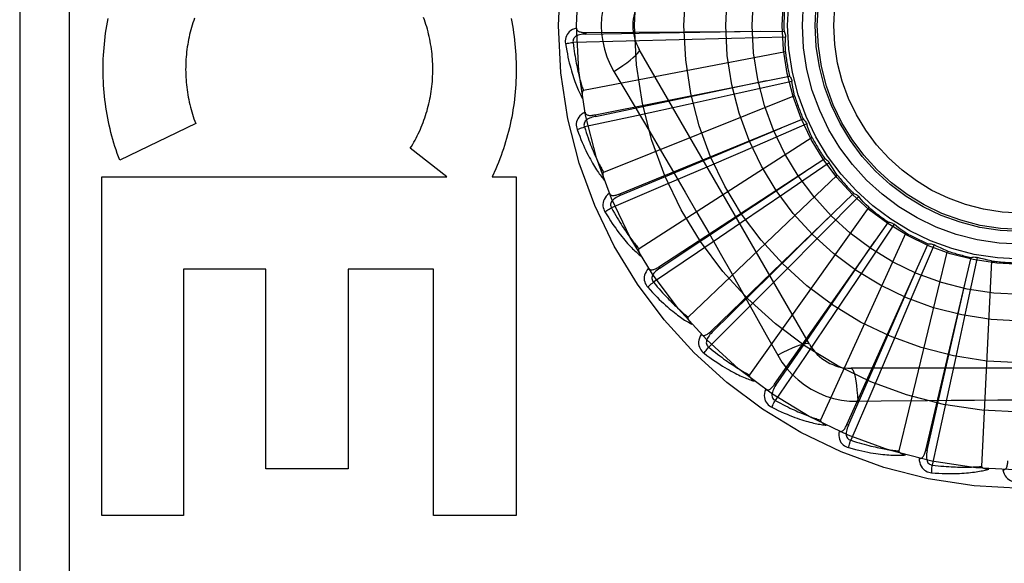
# Model space of a CAD drawing. Header units: inches. Extents: x 0 to 243, y 0 to 157.
# Tile 85 of 256: x 100.912 to 101.51, y 45.62 to 45.95. Entities that reach past the tile are written whole.
import ezdxf

# ---------------------------------------------------------------- set-up
doc = ezdxf.new("R2010")
doc.units = ezdxf.units.IN
doc.header["$LTSCALE"] = 13.357143
doc.header["$MEASUREMENT"] = 0
doc.linetypes.add('HIDDEN', pattern=[0.2, 0.1, -0.1])
doc.layers.add('RIGHTHAND_DOOR_ASSEMBLY', color=7, linetype='CONTINUOUS')

msp = doc.modelspace()

# ---------------------------------------------------------------- linework, layer by layer
at = {"layer": 'RIGHTHAND_DOOR_ASSEMBLY', "color": 8, "linetype": 'HIDDEN'}
for p, q in [((100.91223, 46.32145), (100.91223, 45.57145)), ((100.94223, 46.32145), (100.94223, 45.57145)), ((101.25617, 45.94211), (101.37652, 45.94292)), ((101.25617, 45.94211), (101.25618, 45.94115)), ((101.28067, 45.93681), (101.24838, 45.93609)), ((101.31285, 45.9376), (101.28067, 45.93681)), ((101.34463, 45.93843), (101.31285, 45.9376)), ((101.37741, 45.93935), (101.34463, 45.93843)), ((101.37736, 45.93046), (101.25465, 45.90681)), ((101.39202, 45.7527), (101.28858, 45.93187)), ((101.27324, 45.91841), (101.2805, 45.90624)), ((101.26177, 45.89212), (101.37979, 45.91569)), ((101.38135, 45.91236), (101.34933, 45.90525)), ((101.38298, 45.90362), (101.26696, 45.85717)), ((101.34933, 45.90525), (101.31828, 45.89842)), ((101.31828, 45.89842), (101.28683, 45.89156)), ((101.28683, 45.89156), (101.25527, 45.88474)), ((101.26177, 45.89212), (101.26196, 45.89118)), ((101.27673, 45.84409), (101.38816, 45.88958)), ((101.01914, 45.88681), (100.973, 45.86459)), ((101.39032, 45.8866), (101.36023, 45.87356)), ((101.39358, 45.87832), (101.28845, 45.81076)), ((101.17165, 45.85451), (101.14946, 45.87176)), ((101.36023, 45.87356), (101.33103, 45.86097)), ((101.30051, 45.79977), (101.40132, 45.86552)), ((101.20144, 45.85926), (101.19928, 45.85451)), ((101.33103, 45.86097), (101.30145, 45.84829)), ((101.404, 45.863), (101.37692, 45.8445)), ((100.96209, 45.85451), (101.17165, 45.85451)), ((100.96209, 45.64866), (100.96209, 45.85451)), ((101.19928, 45.85451), (101.21374, 45.85451)), ((101.21374, 45.85451), (101.21374, 45.64866)), ((101.40877, 45.85549), (101.31832, 45.76925)), ((101.30145, 45.84829), (101.27174, 45.83561)), ((101.27673, 45.84409), (101.2771, 45.84321)), ((101.33225, 45.76074), (101.41879, 45.84438)), ((101.37692, 45.8445), (101.35064, 45.82662)), ((101.4219, 45.84242), (101.39881, 45.81913)), ((101.428, 45.83595), (101.35552, 45.73415)), ((101.35064, 45.82662), (101.32399, 45.80856)), ((101.3708, 45.72843), (101.43995, 45.82693)), ((101.44338, 45.82559), (101.42511, 45.79836)), ((101.39881, 45.81913), (101.37639, 45.79659)), ((101.45059, 45.82039), (101.39868, 45.70672)), ((101.41477, 45.704), (101.46403, 45.81381)), ((101.46765, 45.81314), (101.45487, 45.78294)), ((101.32399, 45.80856), (101.29722, 45.79049)), ((101.47572, 45.8094), (101.44625, 45.68795)), ((101.46257, 45.68833), (101.49016, 45.80547)), ((101.49383, 45.8055), (101.487, 45.77343)), ((101.06169, 45.79844), (101.01172, 45.79844)), ((101.01172, 45.79844), (101.01172, 45.64866)), ((101.06169, 45.67711), (101.06169, 45.79844)), ((101.1636, 45.79844), (101.11185, 45.79844)), ((101.11185, 45.79844), (101.11185, 45.67711)), ((101.1636, 45.64866), (101.1636, 45.79844)), ((101.30051, 45.79977), (101.30104, 45.79896)), ((101.42511, 45.79836), (101.40736, 45.77198)), ((101.50247, 45.80336), (101.49652, 45.67853)), ((101.37639, 45.79659), (101.35364, 45.77382)), ((101.45487, 45.78294), (101.44242, 45.75368)), ((101.35364, 45.77382), (101.33077, 45.75101)), ((101.40736, 45.77198), (101.38933, 45.74532)), ((101.487, 45.77343), (101.48032, 45.74235)), ((101.33225, 45.76074), (101.33292, 45.76005)), ((101.44242, 45.75368), (101.42977, 45.72409)), ((101.38933, 45.74532), (101.37119, 45.7186)), ((101.62417, 45.73812), (101.41728, 45.73812)), ((101.48032, 45.74235), (101.47349, 45.71089)), ((101.3708, 45.72843), (101.37159, 45.72788)), ((101.42977, 45.72409), (101.41702, 45.69442)), ((101.42127, 45.7181), (101.43544, 45.7183)), ((101.47349, 45.71089), (101.46659, 45.67934)), ((101.41477, 45.704), (101.41565, 45.7036)), ((101.46257, 45.68833), (101.46351, 45.68811)), ((101.11185, 45.67711), (101.06169, 45.67711)), ((101.01172, 45.64866), (100.96209, 45.64866)), ((101.21374, 45.64866), (101.1636, 45.64866))]:
    msp.add_line(p, q, dxfattribs=at)
for points in [[(101.27324, 45.97449), (101.27089, 45.97013), (101.26896, 45.96561), (101.26745, 45.96094), (101.26636, 45.95616), (101.2657, 45.95132), (101.26548, 45.94645)], [(100.973, 45.86459), (100.97223, 45.86663), (100.9715, 45.86869), (100.97079, 45.87077), (100.97011, 45.87287), (100.96946, 45.87498), (100.96883, 45.8771), (100.96824, 45.87924), (100.96768, 45.8814), (100.96714, 45.88356), (100.96664, 45.88574), (100.96617, 45.88792), (100.96573, 45.89012), (100.96532, 45.89232), (100.96494, 45.89453), (100.96459, 45.89675), (100.96428, 45.89897), (100.964, 45.9012), (100.96375, 45.90344), (100.96353, 45.90569), (100.96334, 45.90793), (100.96319, 45.91019), (100.96307, 45.91244), (100.96298, 45.9147), (100.96292, 45.91696), (100.9629, 45.91922), (100.96291, 45.92148), (100.96295, 45.92374), (100.96302, 45.926), (100.96313, 45.92826), (100.96327, 45.93051), (100.96344, 45.93277), (100.96365, 45.93501), (100.96388, 45.93726), (100.96415, 45.9395), (100.96445, 45.94173), (100.96478, 45.94395), (100.96515, 45.94617), (100.96554, 45.94837), (100.96597, 45.95057)], [(101.01847, 45.95092), (101.01797, 45.94951), (101.0175, 45.94809), (101.01705, 45.94666), (101.01662, 45.94521)], [(101.14946, 45.87176), (101.15022, 45.87297), (101.15095, 45.8742), (101.15168, 45.87545), (101.15238, 45.87672), (101.15306, 45.87801), (101.15373, 45.87931), (101.15438, 45.88063), (101.155, 45.88196), (101.15561, 45.88331), (101.15619, 45.88467), (101.15675, 45.88605), (101.15729, 45.88743), (101.15781, 45.88883), (101.15831, 45.89023), (101.15878, 45.89165), (101.15923, 45.89307), (101.15965, 45.89451), (101.16005, 45.89595), (101.16043, 45.89741), (101.16079, 45.89887), (101.16112, 45.90035), (101.16143, 45.90183), (101.16171, 45.90332), (101.16197, 45.90481), (101.1622, 45.90631), (101.16241, 45.90782), (101.16259, 45.90933), (101.16275, 45.91084), (101.16289, 45.91236), (101.163, 45.91388), (101.16308, 45.9154), (101.16314, 45.91693), (101.16317, 45.91846), (101.16318, 45.91999), (101.16316, 45.92152), (101.16312, 45.92305), (101.16305, 45.92457), (101.16296, 45.9261), (101.16284, 45.92763), (101.16269, 45.92915), (101.16252, 45.93067), (101.16233, 45.93218), (101.16211, 45.93369), (101.16187, 45.93519), (101.1616, 45.93668), (101.16131, 45.93817), (101.16099, 45.93965), (101.16065, 45.94113), (101.16028, 45.9426), (101.15989, 45.94406), (101.15948, 45.94551), (101.15904, 45.94695), (101.15858, 45.94838), (101.1581, 45.9498), (101.1576, 45.9512)], [(101.2107, 45.9507), (101.21113, 45.94851), (101.21153, 45.94631), (101.2119, 45.94411), (101.21224, 45.9419), (101.21254, 45.93968), (101.21282, 45.93746), (101.21306, 45.93524), (101.21327, 45.93301), (101.21344, 45.93078), (101.21359, 45.92854), (101.2137, 45.9263), (101.21378, 45.92406), (101.21382, 45.92182), (101.21384, 45.91957), (101.21382, 45.91733), (101.21377, 45.91509), (101.21369, 45.91285), (101.21357, 45.91061), (101.21342, 45.90837), (101.21324, 45.90614), (101.21303, 45.90391), (101.21279, 45.90169), (101.21251, 45.89947), (101.2122, 45.89726), (101.21186, 45.89506), (101.21149, 45.89286), (101.21109, 45.89067), (101.21065, 45.8885), (101.21019, 45.88633), (101.20969, 45.88417), (101.20917, 45.88202), (101.20861, 45.87989), (101.20802, 45.87776), (101.20741, 45.87564), (101.20676, 45.87354), (101.20608, 45.87145), (101.20538, 45.86938), (101.20464, 45.86732), (101.20388, 45.86528), (101.20309, 45.86325), (101.20228, 45.86125), (101.20144, 45.85926)], [(101.01662, 45.94521), (101.01621, 45.94376), (101.01583, 45.9423), (101.01547, 45.94083), (101.01514, 45.93934), (101.01483, 45.93786), (101.01454, 45.93636), (101.01428, 45.93486), (101.01404, 45.93335), (101.01383, 45.93184), (101.01365, 45.93032), (101.01348, 45.9288), (101.01335, 45.92727), (101.01324, 45.92574), (101.01315, 45.92421), (101.01309, 45.92268), (101.01305, 45.92114), (101.01304, 45.91961), (101.01306, 45.91807), (101.0131, 45.91653), (101.01317, 45.915), (101.01326, 45.91347), (101.01338, 45.91194), (101.01352, 45.91041), (101.01369, 45.90889), (101.01388, 45.90737), (101.0141, 45.90585), (101.01434, 45.90434), (101.01461, 45.90283), (101.0149, 45.90133), (101.01522, 45.89983), (101.01556, 45.89834), (101.01593, 45.89686), (101.01632, 45.89539), (101.01673, 45.89393), (101.01717, 45.89248), (101.01763, 45.89104), (101.01811, 45.88962), (101.01861, 45.88821), (101.01914, 45.88681)], [(101.25046, 45.9448), (101.24917, 45.94438), (101.24802, 45.94386), (101.24699, 45.94325), (101.24611, 45.94255), (101.24536, 45.94177), (101.24476, 45.94092), (101.24429, 45.94), (101.24396, 45.93904), (101.24376, 45.93807), (101.24367, 45.93712), (101.24367, 45.93622), (101.24377, 45.93536)], [(101.25618, 45.94115), (101.25514, 45.94111), (101.25416, 45.94103), (101.25324, 45.94089), (101.25237, 45.94071), (101.25157, 45.94047), (101.25083, 45.94018), (101.25016, 45.93983), (101.24959, 45.93942), (101.24911, 45.93895), (101.24875, 45.93843), (101.24849, 45.93786), (101.24835, 45.93726), (101.24832, 45.93667), (101.24838, 45.93608)], [(101.25046, 45.94481), (101.25051, 45.94435), (101.25064, 45.94393), (101.25084, 45.94357), (101.25112, 45.94325), (101.25145, 45.94298), (101.25184, 45.94276), (101.25227, 45.94258), (101.25274, 45.94244), (101.25325, 45.94232), (101.25379, 45.94224), (101.25435, 45.94218), (101.25494, 45.94214), (101.25554, 45.94211), (101.25617, 45.94211)], [(101.25618, 45.94115), (101.28844, 45.94164), (101.36232, 45.94284)], [(101.26548, 45.94645), (101.26571, 45.94157), (101.26636, 45.93674), (101.26745, 45.93196), (101.26896, 45.92729), (101.27089, 45.92277), (101.27324, 45.91841)], [(101.37652, 45.94292), (101.37681, 45.94237), (101.37704, 45.9418), (101.37722, 45.9412), (101.37734, 45.94058), (101.37741, 45.93997), (101.37741, 45.93935)], [(101.24377, 45.93536), (101.24438, 45.93549), (101.24507, 45.93562), (101.24583, 45.93574), (101.24665, 45.93586), (101.24751, 45.93598), (101.24838, 45.93609)], [(101.24377, 45.93536), (101.24413, 45.93317), (101.24451, 45.93107), (101.2449, 45.92907), (101.24529, 45.92716), (101.2457, 45.92535), (101.24611, 45.92362), (101.24652, 45.92197), (101.24694, 45.9204), (101.24736, 45.91891), (101.24778, 45.91748), (101.2482, 45.91613), (101.24862, 45.91483), (101.24904, 45.9136), (101.24945, 45.91243), (101.24986, 45.9113), (101.25027, 45.91024), (101.25067, 45.90922), (101.25107, 45.90826), (101.25147, 45.90734), (101.25186, 45.90647), (101.25225, 45.90564), (101.25264, 45.90486), (101.25301, 45.90411), (101.25339, 45.9034), (101.25376, 45.90273), (101.25412, 45.90209)], [(101.24838, 45.93609), (101.24861, 45.93425), (101.24884, 45.93249), (101.24907, 45.93081), (101.24932, 45.9292), (101.24956, 45.92765), (101.24981, 45.92618), (101.25007, 45.92476), (101.25032, 45.92341), (101.25058, 45.92212), (101.25083, 45.92087), (101.25109, 45.91969), (101.25134, 45.91855), (101.2516, 45.91746), (101.25185, 45.91641), (101.2521, 45.91541), (101.25235, 45.91445), (101.25259, 45.91353), (101.25283, 45.91265), (101.25307, 45.91181), (101.2533, 45.911), (101.25354, 45.91022), (101.25377, 45.90948), (101.25399, 45.90877), (101.25422, 45.90809), (101.25444, 45.90743), (101.25465, 45.90681)], [(101.37736, 45.93046), (101.37733, 45.93269), (101.37732, 45.93491), (101.37735, 45.93713), (101.37741, 45.93935)], [(101.27323, 45.91841), (101.27607, 45.92027), (101.2787, 45.92208), (101.28105, 45.92378), (101.28312, 45.92539), (101.28492, 45.92689), (101.2864, 45.92825), (101.28754, 45.92945), (101.28829, 45.93047), (101.28864, 45.93128), (101.28858, 45.93187)], [(101.26196, 45.89118), (101.29355, 45.89777), (101.36586, 45.91293)], [(101.37979, 45.91569), (101.38018, 45.91521), (101.38052, 45.91469), (101.38081, 45.91413), (101.38104, 45.91355), (101.38122, 45.91296), (101.38135, 45.91236)], [(101.38298, 45.90362), (101.38252, 45.9058), (101.3821, 45.90798), (101.3817, 45.91017), (101.38135, 45.91236)], [(101.25465, 45.90681), (101.25449, 45.90674), (101.25436, 45.90665), (101.25424, 45.90651), (101.25415, 45.90634), (101.25408, 45.90616), (101.25402, 45.90596), (101.25398, 45.90575), (101.25394, 45.90553), (101.25392, 45.9053), (101.2539, 45.90505), (101.25389, 45.9048), (101.25389, 45.90454), (101.25389, 45.90427), (101.2539, 45.90399), (101.25392, 45.90371), (101.25394, 45.90341), (101.25398, 45.9031), (101.25401, 45.90278), (101.25406, 45.90245), (101.25412, 45.9021)], [(101.2805, 45.90624), (101.29493, 45.88186), (101.30215, 45.86962), (101.30935, 45.85734), (101.31652, 45.84505), (101.32365, 45.83273), (101.33076, 45.82039), (101.33782, 45.80803), (101.34486, 45.79565)], [(101.25566, 45.89368), (101.25447, 45.89302), (101.25344, 45.8923), (101.25255, 45.8915), (101.25181, 45.89065), (101.25122, 45.88975), (101.25079, 45.88879), (101.25051, 45.8878), (101.25036, 45.8868), (101.25035, 45.8858), (101.25044, 45.88485), (101.25061, 45.88397), (101.25087, 45.88315)], [(101.25566, 45.89369), (101.25579, 45.89325), (101.25599, 45.89286), (101.25627, 45.89254), (101.2566, 45.89228), (101.25697, 45.89208), (101.25739, 45.89194), (101.25785, 45.89184), (101.25834, 45.89179), (101.25886, 45.89178), (101.25941, 45.8918), (101.25997, 45.89184), (101.26056, 45.89191), (101.26116, 45.89201), (101.26177, 45.89212)], [(101.26196, 45.89118), (101.26095, 45.89095), (101.26, 45.89068), (101.25912, 45.89037), (101.25831, 45.89003), (101.25756, 45.88964), (101.2569, 45.88921), (101.25631, 45.88874), (101.25582, 45.88823), (101.25544, 45.88768), (101.25518, 45.8871), (101.25504, 45.88649), (101.25501, 45.88588), (101.25509, 45.88529), (101.25527, 45.88473)], [(101.38816, 45.88958), (101.38863, 45.88917), (101.38906, 45.88873), (101.38945, 45.88824), (101.38979, 45.88771), (101.39008, 45.88717), (101.39032, 45.8866)], [(101.25087, 45.88315), (101.25144, 45.88339), (101.2521, 45.88364), (101.25283, 45.88391), (101.2536, 45.88419), (101.25443, 45.88446), (101.25527, 45.88474)], [(101.25087, 45.88315), (101.25164, 45.88106), (101.25241, 45.87907), (101.25317, 45.87718), (101.25392, 45.87538), (101.25466, 45.87368), (101.25539, 45.87206), (101.25611, 45.87052), (101.25682, 45.86906), (101.25751, 45.86767), (101.2582, 45.86635), (101.25887, 45.8651), (101.25952, 45.86391), (101.26017, 45.86278), (101.26079, 45.8617), (101.26141, 45.86068), (101.26201, 45.85971), (101.2626, 45.85879), (101.26317, 45.85791), (101.26373, 45.85709), (101.26429, 45.85631), (101.26483, 45.85557), (101.26535, 45.85487), (101.26586, 45.85421), (101.26637, 45.85359), (101.26686, 45.853), (101.26733, 45.85244)], [(101.25527, 45.88474), (101.25583, 45.88297), (101.25639, 45.88129), (101.25694, 45.87968), (101.25749, 45.87814), (101.25802, 45.87668), (101.25855, 45.87527), (101.25906, 45.87393), (101.25957, 45.87265), (101.26006, 45.87143), (101.26055, 45.87026), (101.26103, 45.86914), (101.26149, 45.86807), (101.26195, 45.86705), (101.26239, 45.86607), (101.26283, 45.86514), (101.26325, 45.86424), (101.26366, 45.86338), (101.26407, 45.86256), (101.26446, 45.86178), (101.26485, 45.86103), (101.26522, 45.86031), (101.26559, 45.85963), (101.26594, 45.85897), (101.26629, 45.85834), (101.26663, 45.85774), (101.26696, 45.85717)], [(101.2771, 45.84321), (101.30687, 45.85566), (101.375, 45.88423)], [(101.39358, 45.87832), (101.39271, 45.88038), (101.39188, 45.88244), (101.39108, 45.88451), (101.39032, 45.8866)], [(101.40132, 45.86552), (101.40186, 45.86521), (101.40236, 45.86485), (101.40284, 45.86445), (101.40328, 45.864), (101.40366, 45.86352), (101.404, 45.863)], [(101.30104, 45.79896), (101.32791, 45.81682), (101.38941, 45.85777)], [(101.40877, 45.85549), (101.40753, 45.85734), (101.40633, 45.85921), (101.40515, 45.8611), (101.404, 45.863)], [(101.26696, 45.85717), (101.26682, 45.85708), (101.2667, 45.85695), (101.26662, 45.8568), (101.26656, 45.85662), (101.26652, 45.85643), (101.2665, 45.85622), (101.2665, 45.856), (101.26651, 45.85578), (101.26653, 45.85554), (101.26655, 45.8553), (101.26659, 45.85505), (101.26664, 45.8548), (101.2667, 45.85453), (101.26676, 45.85426), (101.26683, 45.85399), (101.26691, 45.8537), (101.267, 45.8534), (101.2671, 45.85309), (101.2672, 45.85281), (101.2673, 45.85253)], [(101.27043, 45.84447), (101.26939, 45.8436), (101.26852, 45.84269), (101.26779, 45.84174), (101.26723, 45.84077), (101.26683, 45.83977), (101.26658, 45.83875), (101.26649, 45.83772), (101.26654, 45.83671), (101.26671, 45.83573), (101.26698, 45.83481), (101.26732, 45.83398), (101.26773, 45.83322)], [(101.27043, 45.84448), (101.27065, 45.84407), (101.27092, 45.84373), (101.27125, 45.84347), (101.27162, 45.84328), (101.27203, 45.84315), (101.27247, 45.84309), (101.27294, 45.84308), (101.27343, 45.84312), (101.27394, 45.84321), (101.27447, 45.84333), (101.27502, 45.84348), (101.27558, 45.84366), (101.27615, 45.84387), (101.27673, 45.84409)], [(101.2771, 45.84321), (101.27615, 45.84278), (101.27527, 45.84234), (101.27446, 45.84188), (101.27373, 45.84138), (101.27307, 45.84086), (101.2725, 45.84032), (101.27201, 45.83974), (101.27162, 45.83915), (101.27136, 45.83854), (101.27121, 45.83792), (101.27119, 45.8373), (101.27128, 45.83669), (101.27146, 45.83613), (101.27175, 45.83561)], [(101.41879, 45.84438), (101.41938, 45.84418), (101.41994, 45.84393), (101.42049, 45.84362), (101.421, 45.84326), (101.42147, 45.84286), (101.4219, 45.84242)], [(101.428, 45.83595), (101.42644, 45.83753), (101.4249, 45.83914), (101.42339, 45.84077), (101.4219, 45.84242)], [(101.26773, 45.83322), (101.26824, 45.83357), (101.26884, 45.83394), (101.2695, 45.83434), (101.27021, 45.83476), (101.27097, 45.83519), (101.27174, 45.83561)], [(101.27174, 45.83561), (101.27263, 45.83399), (101.2735, 45.83244), (101.27435, 45.83096), (101.27517, 45.82956), (101.27597, 45.82822), (101.27675, 45.82694), (101.27751, 45.82572), (101.27825, 45.82456), (101.27897, 45.82345), (101.27967, 45.8224), (101.28035, 45.82139), (101.28101, 45.82043), (101.28165, 45.81951), (101.28227, 45.81863), (101.28288, 45.8178), (101.28346, 45.817), (101.28403, 45.81623), (101.28458, 45.81551), (101.28512, 45.81481), (101.28564, 45.81415), (101.28614, 45.81351), (101.28663, 45.81291), (101.2871, 45.81233), (101.28757, 45.81178), (101.28801, 45.81126), (101.28845, 45.81076)], [(101.33292, 45.76005), (101.35593, 45.78268), (101.40857, 45.83453)], [(101.26773, 45.83322), (101.26888, 45.83132), (101.27001, 45.82951), (101.27111, 45.8278), (101.27219, 45.82618), (101.27324, 45.82464), (101.27426, 45.82319), (101.27526, 45.82181), (101.27623, 45.82051), (101.27718, 45.81928), (101.2781, 45.81812), (101.27899, 45.81701), (101.27986, 45.81597), (101.28071, 45.81498), (101.28153, 45.81404), (101.28233, 45.81315), (101.2831, 45.81231), (101.28385, 45.81152), (101.28458, 45.81077), (101.28529, 45.81007), (101.28598, 45.80941), (101.28665, 45.80878), (101.2873, 45.8082), (101.28793, 45.80765), (101.28854, 45.80713), (101.28913, 45.80664), (101.28971, 45.80618)], [(101.43995, 45.82693), (101.44057, 45.82685), (101.44117, 45.82671), (101.44176, 45.82651), (101.44233, 45.82625), (101.44287, 45.82595), (101.44338, 45.82559)], [(101.45059, 45.82039), (101.44876, 45.82166), (101.44694, 45.82294), (101.44515, 45.82426), (101.44338, 45.82559)], [(101.28845, 45.81076), (101.28832, 45.81064), (101.28823, 45.8105), (101.28818, 45.81033), (101.28815, 45.81014), (101.28815, 45.80994), (101.28817, 45.80974), (101.28821, 45.80952), (101.28826, 45.80931), (101.28832, 45.80908), (101.2884, 45.80885), (101.28848, 45.80861), (101.28858, 45.80837), (101.28868, 45.80812), (101.28879, 45.80787), (101.28892, 45.80761), (101.28905, 45.80734), (101.28919, 45.80707), (101.28935, 45.80678), (101.28952, 45.80649), (101.2897, 45.80618)], [(101.37159, 45.72788), (101.3899, 45.75445), (101.43178, 45.81532)], [(101.46403, 45.81381), (101.46465, 45.81384), (101.46527, 45.81382), (101.46589, 45.81373), (101.4665, 45.81359), (101.46708, 45.81339), (101.46765, 45.81314)], [(101.47572, 45.8094), (101.47367, 45.81029), (101.47165, 45.81121), (101.46964, 45.81216), (101.46765, 45.81314)], [(101.49016, 45.80547), (101.49076, 45.80563), (101.49137, 45.80572), (101.492, 45.80575), (101.49262, 45.80573), (101.49323, 45.80564), (101.49383, 45.8055)], [(101.50247, 45.80336), (101.50029, 45.80385), (101.49813, 45.80437), (101.49598, 45.80492), (101.49383, 45.8055)], [(101.29426, 45.79895), (101.2934, 45.79789), (101.29271, 45.79683), (101.29218, 45.79577), (101.29181, 45.7947), (101.2916, 45.79364), (101.29155, 45.7926), (101.29166, 45.79157), (101.2919, 45.79059), (101.29226, 45.78966), (101.2927, 45.78881), (101.29318, 45.78805), (101.29373, 45.78739)], [(101.29425, 45.79895), (101.29454, 45.79859), (101.29487, 45.79831), (101.29525, 45.79812), (101.29565, 45.798), (101.29607, 45.79795), (101.29651, 45.79797), (101.29698, 45.79805), (101.29745, 45.79819), (101.29794, 45.79837), (101.29844, 45.79859), (101.29895, 45.79884), (101.29946, 45.79913), (101.29998, 45.79943), (101.30051, 45.79977)], [(101.30104, 45.79896), (101.30019, 45.79837), (101.29941, 45.79777), (101.2987, 45.79716), (101.29807, 45.79654), (101.29753, 45.7959), (101.29707, 45.79526), (101.2967, 45.7946), (101.29643, 45.79394), (101.29628, 45.7933), (101.29626, 45.79266), (101.29636, 45.79204), (101.29656, 45.79147), (101.29685, 45.79095), (101.29722, 45.79049)], [(101.41565, 45.7036), (101.4286, 45.73316), (101.4582, 45.80086)], [(101.34486, 45.79565), (101.35883, 45.7709), (101.36577, 45.75856), (101.37269, 45.74614)], [(101.46351, 45.68811), (101.47063, 45.71958), (101.48688, 45.79166)], [(101.29373, 45.78739), (101.29417, 45.78782), (101.29469, 45.78831), (101.29526, 45.78882), (101.29588, 45.78937), (101.29654, 45.78993), (101.29722, 45.79049)], [(101.29373, 45.78739), (101.29522, 45.78574), (101.29667, 45.78417), (101.29808, 45.7827), (101.29944, 45.78131), (101.30076, 45.78), (101.30204, 45.77877), (101.30328, 45.77761), (101.30448, 45.77652), (101.30565, 45.77549), (101.30677, 45.77452), (101.30786, 45.7736), (101.30891, 45.77274), (101.30993, 45.77193), (101.31091, 45.77116), (101.31186, 45.77044), (101.31278, 45.76976), (101.31367, 45.76913), (101.31453, 45.76853), (101.31536, 45.76798), (101.31616, 45.76746), (101.31693, 45.76697), (101.31768, 45.76652), (101.3184, 45.7661), (101.3191, 45.7657), (101.31977, 45.76534), (101.32043, 45.765)], [(101.29722, 45.79049), (101.2984, 45.78907), (101.29955, 45.78771), (101.30065, 45.78642), (101.30173, 45.7852), (101.30277, 45.78404), (101.30378, 45.78293), (101.30476, 45.78188), (101.3057, 45.78088), (101.30662, 45.77992), (101.3075, 45.77902), (101.30836, 45.77816), (101.30919, 45.77734), (101.30999, 45.77656), (101.31077, 45.77582), (101.31152, 45.77511), (101.31225, 45.77443), (101.31295, 45.77379), (101.31363, 45.77318), (101.31429, 45.7726), (101.31492, 45.77205), (101.31554, 45.77152), (101.31613, 45.77102), (101.31671, 45.77054), (101.31726, 45.77009), (101.3178, 45.76966), (101.31832, 45.76925)], [(101.31832, 45.76925), (101.31822, 45.76911), (101.31816, 45.76895), (101.31814, 45.76878), (101.31815, 45.76859), (101.31819, 45.7684), (101.31825, 45.7682), (101.31833, 45.768), (101.31842, 45.76779), (101.31852, 45.76758), (101.31864, 45.76737), (101.31877, 45.76715), (101.3189, 45.76693), (101.31905, 45.76671), (101.31921, 45.76648), (101.31938, 45.76625), (101.31956, 45.76601), (101.31976, 45.76577), (101.31996, 45.76552), (101.32018, 45.76526), (101.32042, 45.765)], [(101.32626, 45.75875), (101.32562, 45.75755), (101.32515, 45.75639), (101.32483, 45.75524), (101.32467, 45.75412), (101.32466, 45.75304), (101.32481, 45.75201), (101.32511, 45.75102), (101.32553, 45.7501), (101.32606, 45.74926), (101.32665, 45.7485), (101.32727, 45.74785), (101.32793, 45.7473)], [(101.32626, 45.75876), (101.32661, 45.75846), (101.32699, 45.75825), (101.32739, 45.75812), (101.32781, 45.75808), (101.32824, 45.75812), (101.32867, 45.75822), (101.3291, 45.75839), (101.32955, 45.75861), (101.32999, 45.75888), (101.33044, 45.75919), (101.33089, 45.75954), (101.33134, 45.75991), (101.3318, 45.76032), (101.33225, 45.76074)], [(101.33292, 45.76005), (101.3322, 45.75931), (101.33154, 45.75857), (101.33097, 45.75784), (101.33047, 45.75711), (101.33005, 45.75638), (101.32972, 45.75566), (101.32948, 45.75495), (101.32935, 45.75425), (101.32933, 45.75359), (101.32942, 45.75296), (101.32963, 45.75237), (101.32994, 45.75184), (101.33032, 45.75139), (101.33078, 45.75101)], [(101.32793, 45.7473), (101.32828, 45.74781), (101.3287, 45.74839), (101.32916, 45.749), (101.32967, 45.74965), (101.33021, 45.75033), (101.33077, 45.75101)], [(101.33077, 45.75101), (101.3322, 45.74984), (101.33358, 45.74872), (101.33492, 45.74767), (101.3362, 45.74667), (101.33745, 45.74572), (101.33865, 45.74483), (101.33981, 45.74398), (101.34092, 45.74317), (101.342, 45.74241), (101.34304, 45.74169), (101.34405, 45.74101), (101.34502, 45.74036), (101.34596, 45.73975), (101.34686, 45.73917), (101.34773, 45.73861), (101.34857, 45.73809), (101.34938, 45.73759), (101.35016, 45.73712), (101.35092, 45.73667), (101.35165, 45.73625), (101.35235, 45.73585), (101.35303, 45.73547), (101.35369, 45.73511), (101.35432, 45.73477), (101.35493, 45.73445), (101.35552, 45.73415)], [(101.39202, 45.7527), (101.39156, 45.75304), (101.39072, 45.75314), (101.38953, 45.75302), (101.388, 45.75267), (101.38613, 45.7521), (101.38395, 45.75131), (101.38147, 45.75031), (101.37874, 45.7491), (101.37579, 45.74769), (101.37269, 45.74614)], [(101.32793, 45.7473), (101.32971, 45.74596), (101.33143, 45.7447), (101.33309, 45.74352), (101.3347, 45.74242), (101.33624, 45.74138), (101.33773, 45.74042), (101.33917, 45.73951), (101.34055, 45.73866), (101.34189, 45.73787), (101.34318, 45.73713), (101.34442, 45.73644), (101.34561, 45.7358), (101.34677, 45.73519), (101.34788, 45.73462), (101.34894, 45.7341), (101.34997, 45.7336), (101.35097, 45.73315), (101.35192, 45.73272), (101.35284, 45.73234), (101.35373, 45.73198), (101.35458, 45.73165), (101.3554, 45.73134), (101.35619, 45.73107), (101.35695, 45.73081), (101.35768, 45.73058), (101.35839, 45.73037)], [(101.37269, 45.74614), (101.37529, 45.74194), (101.37823, 45.73802), (101.3815, 45.73438), (101.38508, 45.73106), (101.38896, 45.72806), (101.39308, 45.72542), (101.39743, 45.72316), (101.40196, 45.7213), (101.40664, 45.71986), (101.41144, 45.71883), (101.41632, 45.71825), (101.42127, 45.7181)], [(101.41728, 45.73812), (101.41781, 45.73789), (101.41832, 45.73721), (101.41881, 45.73611), (101.41928, 45.73462), (101.41972, 45.73271), (101.42012, 45.73043), (101.42049, 45.72778), (101.4208, 45.72481), (101.42107, 45.72155), (101.42127, 45.7181)], [(101.35552, 45.73415), (101.35544, 45.73399), (101.35541, 45.73383), (101.35543, 45.73365), (101.35547, 45.73347), (101.35555, 45.73328), (101.35564, 45.7331), (101.35576, 45.73292), (101.35588, 45.73273), (101.35603, 45.73254), (101.35618, 45.73236), (101.35635, 45.73217), (101.35653, 45.73198), (101.35672, 45.73179), (101.35691, 45.73159), (101.35713, 45.7314), (101.35735, 45.7312), (101.35759, 45.731), (101.35783, 45.73079), (101.35807, 45.7306), (101.35831, 45.73042)], [(101.3653, 45.72535), (101.3657, 45.72512), (101.36611, 45.72498), (101.36653, 45.72494), (101.36695, 45.72498), (101.36736, 45.72509), (101.36776, 45.72528), (101.36816, 45.72553), (101.36855, 45.72583), (101.36894, 45.72618), (101.36932, 45.72657), (101.36969, 45.72699), (101.37007, 45.72744), (101.37044, 45.72792), (101.3708, 45.72843)], [(101.37159, 45.72788), (101.37102, 45.72701), (101.37052, 45.72617), (101.37009, 45.72534), (101.36974, 45.72453), (101.36947, 45.72373), (101.36928, 45.72296), (101.36918, 45.72222), (101.36918, 45.72151), (101.36928, 45.72085), (101.36949, 45.72025), (101.36981, 45.71971), (101.37022, 45.71925), (101.37068, 45.71888), (101.3712, 45.71859)], [(101.3653, 45.72534), (101.3649, 45.72405), (101.36465, 45.72281), (101.36455, 45.72162), (101.36461, 45.72049), (101.36481, 45.71943), (101.36515, 45.71845), (101.36563, 45.71753), (101.36622, 45.7167), (101.36689, 45.71598), (101.36762, 45.71535), (101.36835, 45.71483), (101.3691, 45.71442)], [(101.3691, 45.71442), (101.36935, 45.71498), (101.36965, 45.71562), (101.36999, 45.71632), (101.37037, 45.71705), (101.37077, 45.71782), (101.37119, 45.7186)], [(101.3691, 45.71442), (101.37111, 45.71344), (101.37304, 45.71253), (101.37489, 45.71168), (101.37667, 45.7109), (101.37838, 45.71018), (101.38003, 45.70951), (101.38161, 45.70889), (101.38313, 45.70832), (101.38459, 45.7078), (101.386, 45.70731), (101.38735, 45.70687), (101.38864, 45.70646), (101.38989, 45.70609), (101.39109, 45.70574), (101.39224, 45.70542), (101.39334, 45.70513), (101.3944, 45.70487), (101.39542, 45.70464), (101.3964, 45.70443), (101.39734, 45.70425), (101.39824, 45.70409), (101.3991, 45.70394), (101.39993, 45.70382), (101.40072, 45.70371), (101.40148, 45.70362), (101.40221, 45.70355)], [(101.37119, 45.7186), (101.37282, 45.71771), (101.37439, 45.71688), (101.37589, 45.7161), (101.37735, 45.71536), (101.37875, 45.71466), (101.38009, 45.71401), (101.38139, 45.7134), (101.38264, 45.71282), (101.38385, 45.71228), (101.38501, 45.71177), (101.38612, 45.71129), (101.3872, 45.71083), (101.38823, 45.71041), (101.38923, 45.71001), (101.39019, 45.70963), (101.39111, 45.70927), (101.392, 45.70894), (101.39286, 45.70862), (101.39369, 45.70833), (101.39448, 45.70805), (101.39525, 45.70779), (101.39599, 45.70755), (101.3967, 45.70732), (101.39738, 45.7071), (101.39804, 45.70691), (101.39868, 45.70672)], [(101.43544, 45.7183), (101.46377, 45.71861), (101.47798, 45.71874), (101.49221, 45.71883), (101.50644, 45.7189), (101.52068, 45.71892), (101.53492, 45.7189), (101.54915, 45.71884), (101.56339, 45.71875)], [(101.39868, 45.70672), (101.39864, 45.70655), (101.39864, 45.70638), (101.39869, 45.70621), (101.39877, 45.70604), (101.39887, 45.70588), (101.399, 45.70571), (101.39915, 45.70555), (101.39931, 45.7054), (101.39948, 45.70524), (101.39967, 45.70509), (101.39987, 45.70493), (101.40008, 45.70478), (101.4003, 45.70463), (101.40054, 45.70448), (101.40078, 45.70432), (101.40104, 45.70417), (101.40131, 45.70402), (101.40159, 45.70386), (101.40189, 45.70371), (101.4022, 45.70355)], [(101.40995, 45.69993), (101.41039, 45.69978), (101.41081, 45.69972), (101.41124, 45.69976), (101.41164, 45.69988), (101.41202, 45.70007), (101.41238, 45.70033), (101.41272, 45.70064), (101.41305, 45.70101), (101.41337, 45.70143), (101.41367, 45.70189), (101.41396, 45.70237), (101.41424, 45.70289), (101.41451, 45.70343), (101.41477, 45.704)], [(101.41565, 45.7036), (101.41525, 45.70265), (101.41492, 45.70172), (101.41466, 45.70082), (101.41447, 45.69996), (101.41435, 45.69913), (101.41431, 45.69834), (101.41436, 45.69759), (101.41449, 45.69689), (101.41472, 45.69627), (101.41504, 45.69572), (101.41545, 45.69525), (101.41593, 45.69487), (101.41646, 45.6946), (101.41702, 45.69441)], [(101.40995, 45.69992), (101.4098, 45.69857), (101.4098, 45.69731), (101.40993, 45.69613), (101.41019, 45.69503), (101.41059, 45.69403), (101.41111, 45.69312), (101.41176, 45.69232), (101.41249, 45.69162), (101.41329, 45.69103), (101.41412, 45.69055), (101.41494, 45.69018), (101.41576, 45.68992)], [(101.41576, 45.68992), (101.4159, 45.69052), (101.41607, 45.6912), (101.41627, 45.69195), (101.4165, 45.69274), (101.41675, 45.69357), (101.41702, 45.69442)], [(101.41702, 45.69442), (101.41878, 45.69386), (101.42048, 45.69333), (101.42211, 45.69285), (101.42367, 45.6924), (101.42518, 45.69198), (101.42663, 45.6916), (101.42802, 45.69124), (101.42935, 45.69091), (101.43064, 45.6906), (101.43187, 45.69032), (101.43306, 45.69006), (101.4342, 45.68982), (101.4353, 45.6896), (101.43635, 45.68939), (101.43737, 45.6892), (101.43834, 45.68903), (101.43928, 45.68887), (101.44018, 45.68872), (101.44105, 45.68859), (101.44188, 45.68847), (101.44269, 45.68836), (101.44346, 45.68826), (101.4442, 45.68817), (101.44491, 45.68809), (101.4456, 45.68802), (101.44625, 45.68795)], [(101.41576, 45.68992), (101.41791, 45.68933), (101.41997, 45.6888), (101.42195, 45.68832), (101.42385, 45.68789), (101.42567, 45.68751), (101.42741, 45.68716), (101.42908, 45.68686), (101.43068, 45.68658), (101.43222, 45.68635), (101.43369, 45.68614), (101.4351, 45.68596), (101.43645, 45.6858), (101.43774, 45.68567), (101.43898, 45.68556), (101.44017, 45.68546), (101.44131, 45.68539), (101.4424, 45.68533), (101.44345, 45.6853), (101.44445, 45.68528), (101.4454, 45.68527), (101.44632, 45.68528), (101.44719, 45.68531), (101.44803, 45.68534), (101.44883, 45.68539), (101.44959, 45.68544), (101.45032, 45.68551)], [(101.44625, 45.68795), (101.44625, 45.68778), (101.44628, 45.68762), (101.44636, 45.68746), (101.44647, 45.68731), (101.44661, 45.68716), (101.44676, 45.68703), (101.44694, 45.6869), (101.44712, 45.68677), (101.44732, 45.68665), (101.44754, 45.68654), (101.44776, 45.68642), (101.448, 45.68631), (101.44825, 45.68621), (101.4485, 45.6861), (101.44877, 45.686), (101.44905, 45.6859), (101.44935, 45.6858), (101.44965, 45.6857), (101.44994, 45.68561), (101.45023, 45.68553)], [(101.45861, 45.68342), (101.45906, 45.68335), (101.45949, 45.68338), (101.4599, 45.6835), (101.46028, 45.68369), (101.46061, 45.68395), (101.46092, 45.68427), (101.46119, 45.68465), (101.46145, 45.68507), (101.46168, 45.68554), (101.46188, 45.68604), (101.46208, 45.68658), (101.46225, 45.68714), (101.46242, 45.68772), (101.46257, 45.68833)], [(101.46351, 45.68811), (101.4633, 45.68709), (101.46315, 45.68612), (101.46306, 45.68519), (101.46304, 45.68431), (101.46308, 45.68347), (101.46319, 45.68268), (101.46338, 45.68195), (101.46364, 45.68129), (101.46398, 45.68072), (101.4644, 45.68025), (101.46489, 45.67987), (101.46544, 45.67959), (101.46601, 45.67941), (101.46659, 45.67934)], [(101.45861, 45.68342), (101.45872, 45.68206), (101.45895, 45.68082), (101.4593, 45.67968), (101.45977, 45.67866), (101.46035, 45.67775), (101.46104, 45.67696), (101.46182, 45.67629), (101.46268, 45.67574), (101.46357, 45.67531), (101.46448, 45.675), (101.46535, 45.67479), (101.4662, 45.67469)], [(101.4662, 45.67469), (101.46623, 45.6753), (101.46627, 45.67601), (101.46632, 45.67678), (101.4664, 45.6776), (101.46649, 45.67847), (101.46659, 45.67934)], [(101.46659, 45.67934), (101.46843, 45.67913), (101.47019, 45.67893), (101.47188, 45.67877), (101.47351, 45.67862), (101.47506, 45.6785), (101.47656, 45.67839), (101.47799, 45.67831), (101.47936, 45.67824), (101.48068, 45.67818), (101.48195, 45.67813), (101.48317, 45.6781), (101.48433, 45.67808), (101.48545, 45.67807), (101.48653, 45.67807), (101.48756, 45.67808), (101.48855, 45.67809), (101.4895, 45.67811), (101.49041, 45.67814), (101.49129, 45.67817), (101.49213, 45.67821), (101.49294, 45.67825), (101.49372, 45.6783), (101.49446, 45.67835), (101.49518, 45.67841), (101.49586, 45.67847), (101.49652, 45.67853)], [(101.49652, 45.67853), (101.49654, 45.67836), (101.49661, 45.6782), (101.49672, 45.67806), (101.49685, 45.67794), (101.49702, 45.67782), (101.4972, 45.67772), (101.49739, 45.67762), (101.4976, 45.67754), (101.49782, 45.67746), (101.49805, 45.67738), (101.49829, 45.67731), (101.49854, 45.67725), (101.49881, 45.67719), (101.49908, 45.67714), (101.49936, 45.67709), (101.49966, 45.67704), (101.49996, 45.677), (101.50028, 45.67696), (101.50062, 45.67693), (101.50098, 45.6769)], [(101.50951, 45.67641), (101.50997, 45.67644), (101.51039, 45.67655), (101.51076, 45.67674), (101.5111, 45.677), (101.51138, 45.67732), (101.51162, 45.67769), (101.51182, 45.67811), (101.51198, 45.67858), (101.51212, 45.67908), (101.51223, 45.67961), (101.51232, 45.68017), (101.51239, 45.68076), (101.51244, 45.68136), (101.51247, 45.68199)], [(101.4662, 45.67469), (101.46843, 45.67452), (101.47056, 45.67439), (101.47259, 45.6743), (101.47453, 45.67423), (101.47639, 45.6742), (101.47817, 45.67419), (101.47987, 45.6742), (101.48149, 45.67424), (101.48304, 45.6743), (101.48453, 45.67437), (101.48594, 45.67446), (101.4873, 45.67456), (101.4886, 45.67468), (101.48984, 45.6748), (101.49102, 45.67493), (101.49215, 45.67508), (101.49324, 45.67523), (101.49427, 45.67539), (101.49525, 45.67556), (101.49619, 45.67574), (101.49709, 45.67592), (101.49794, 45.67611), (101.49876, 45.6763), (101.49953, 45.6765), (101.50027, 45.6767), (101.50098, 45.6769)], [(101.50951, 45.67641), (101.50988, 45.6751), (101.51034, 45.67393), (101.5109, 45.67288), (101.51155, 45.67196), (101.51229, 45.67118), (101.51312, 45.67053), (101.51402, 45.67002), (101.51496, 45.66964), (101.51592, 45.6694), (101.51687, 45.66926), (101.51776, 45.66922), (101.51862, 45.66928)]]:
    msp.add_lwpolyline(points, dxfattribs=at)
for radius in [0.28125, 0.27028, 0.235, 0.205, 0.17959, 0.1635, 0.14525, 0.142, 0.133, 0.12525, 0.124, 0.114]:
    msp.add_circle((101.52073, 45.94645), radius, dxfattribs=at)
for centre, radius, start, end in [((101.31384, 45.94645), 0.02917, 150, 210), ((101.52073, 45.94645), 0.14425, 175.45528, 181.40153), ((101.52073, 45.94645), 0.14425, 186.36437, 192.31062), ((101.52073, 45.94645), 0.14425, 197.27346, 203.21971), ((101.52073, 45.94645), 0.14425, 208.18255, 214.1288), ((101.52073, 45.94645), 0.14425, 219.09165, 225.03789), ((101.52073, 45.94645), 0.14425, 230.00074, 235.94698), ((101.52073, 45.94645), 0.14425, 240.90983, 246.85607), ((101.52073, 45.94645), 0.14425, 251.81892, 257.76516), ((101.52073, 45.94645), 0.14425, 262.72801, 268.67426), ((101.41728, 45.76728), 0.02917, 210, 270)]:
    msp.add_arc(centre, radius, start, end, dxfattribs=at)

doc.saveas('drawing.dxf')
